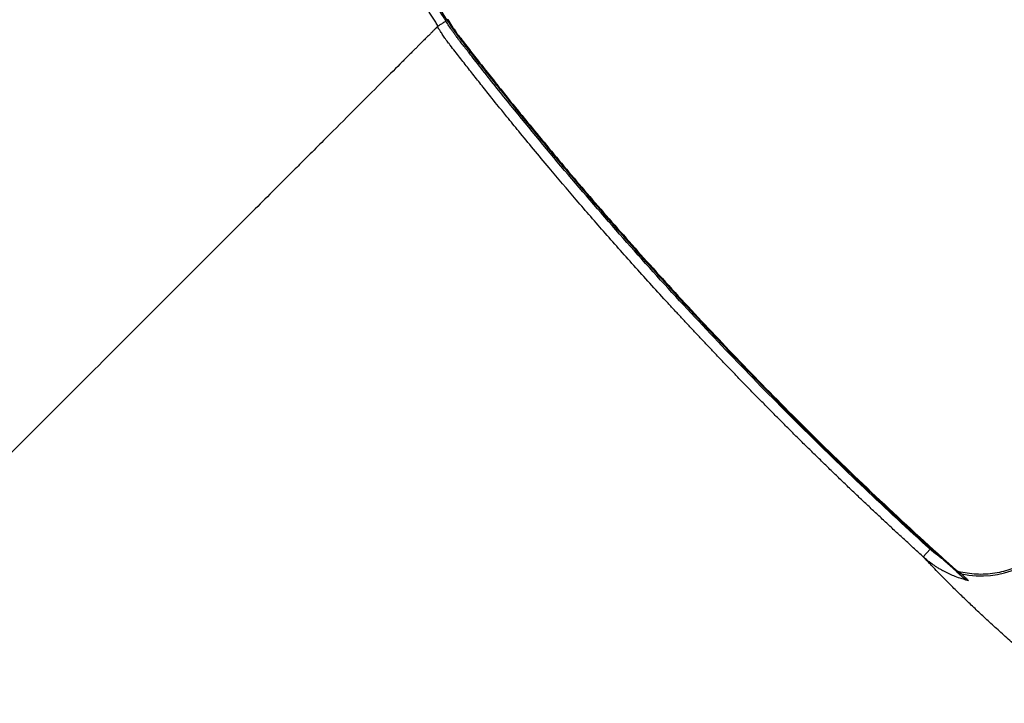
# Model space of a CAD drawing. Header units: inches. Extents: x -31 to 41.9, y -36.4 to 51.2.
# Tile 28 of 30: x 13.5 to 23.7, y 38.5 to 45.6. Entities that reach past the tile are written whole.
import ezdxf

# ---------------------------------------------------------------- set-up
doc = ezdxf.new("R2010")
doc.units = ezdxf.units.IN
doc.header["$MEASUREMENT"] = 0

msp = doc.modelspace()

# ---------------------------------------------------------------- linework, layer by layer
at = {"color": 7, "linetype": 'Continuous', "lineweight": 25}
for p, q in [((17.908, 45.631), (17.901, 45.626)), ((22.859, 40.039), (22.93, 40.118)), ((23.245, 39.879), (23.232, 39.883)), ((23.246, 39.879), (23.246, 39.878))]:
    msp.add_line(p, q, dxfattribs=at)
for centre, radius, start, end in [((23.459, 40.833), 0.992, 258.3337, 327.1748), ((23.279, 39.963), 0.103, 228.4463, 258.1296)]:
    msp.add_arc(centre, radius, start, end, dxfattribs=at)
msp.add_open_spline([(17.102, 47.299), (17.292, 46.714), (17.559, 46.151), (17.901, 45.626)], degree=3, dxfattribs=at)
for points, knots in [([(17.81, 45.564), (17.801, 45.578), (17.783, 45.605), (17.757, 45.647), (17.73, 45.689), (17.704, 45.731), (17.678, 45.774), (17.653, 45.816), (17.628, 45.859), (17.603, 45.902), (17.549, 45.996), (17.47, 46.141), (17.384, 46.312), (17.317, 46.453), (17.266, 46.565), (17.219, 46.673), (17.175, 46.778), (17.135, 46.88), (17.098, 46.978), (17.063, 47.072), (17.042, 47.134), (17.032, 47.165)], [0, 0, 0, 0, 0.02776, 0.055527, 0.083301, 0.111083, 0.138873, 0.16667, 0.194477, 0.222293, 0.250118, 0.376441, 0.499939, 0.571086, 0.639742, 0.705921, 0.769632, 0.830888, 0.889696, 0.946064, 1, 1, 1, 1]), ([(17.121, 47.195), (17.216, 46.916), (17.328, 46.645), (17.52, 46.25), (17.588, 46.12), (17.697, 45.929), (17.734, 45.865), (17.81, 45.74), (17.849, 45.677), (17.89, 45.615)], [0, 0, 0, 0, 0.5, 0.5, 0.75, 0.75, 0.875, 0.875, 1, 1, 1, 1]), ([(17.89, 45.615), (17.879, 45.609), (17.868, 45.602), (17.847, 45.588), (17.837, 45.581), (17.819, 45.57), (17.812, 45.565), (17.803, 45.559), (17.801, 45.558), (17.801, 45.558)], [0, 0, 0, 0, 0.25, 0.25, 0.5, 0.5, 0.75, 0.75, 1, 1, 1, 1]), ([(22.93, 40.118), (22.469, 40.536), (22.018, 40.965), (21.135, 41.842), (20.704, 42.29), (19.861, 43.207), (19.45, 43.675), (18.849, 44.39), (18.652, 44.631), (18.408, 44.934), (18.36, 44.995), (18.263, 45.117), (18.215, 45.178), (18.143, 45.27), (18.119, 45.301), (18.071, 45.362), (18.047, 45.393), (18.017, 45.431), (18.011, 45.439), (17.999, 45.454), (17.994, 45.462), (17.982, 45.478), (17.977, 45.486), (17.965, 45.502), (17.96, 45.51), (17.932, 45.55), (17.911, 45.583), (17.89, 45.615)], [0, 0, 0, 0, 0.25, 0.25, 0.5, 0.5, 0.75, 0.75, 0.875, 0.875, 0.90625, 0.90625, 0.9375, 0.9375, 0.953125, 0.953125, 0.96875, 0.96875, 0.972656, 0.972656, 0.976562, 0.976562, 0.980469, 0.980469, 0.984375, 0.984375, 1, 1, 1, 1]), ([(17.901, 45.626), (17.929, 45.583), (17.96, 45.535), (17.997, 45.483), (18.003, 45.474), (18.019, 45.454), (18.028, 45.442), (18.053, 45.41), (18.07, 45.388), (18.123, 45.32), (18.157, 45.276), (18.214, 45.204), (18.232, 45.18), (18.271, 45.131), (18.293, 45.104), (18.334, 45.052), (18.354, 45.027), (18.399, 44.969), (18.426, 44.937), (18.502, 44.842), (18.548, 44.783), (18.684, 44.616), (18.741, 44.547), (18.868, 44.392), (18.938, 44.307), (19.077, 44.141), (19.145, 44.06), (19.288, 43.893), (19.362, 43.806), (19.589, 43.542), (19.747, 43.363), (20.079, 42.991), (20.254, 42.799), (20.807, 42.203), (21.214, 41.78), (22.091, 40.912), (22.559, 40.467), (23.047, 40.027)], [0.0000002, 0.0000002, 0.0000002, 0.0000002, 0.0625, 0.0625, 0.078125, 0.078125, 0.09375, 0.09375, 0.125, 0.125, 0.1875, 0.1875, 0.21875, 0.21875, 0.25, 0.25, 0.28125, 0.28125, 0.3125, 0.3125, 0.375, 0.375, 0.40625, 0.40625, 0.4375, 0.4375, 0.46875, 0.46875, 0.5, 0.5, 0.5625, 0.5625, 0.625, 0.625, 0.75, 0.75, 0.8707691, 0.8707691, 0.8707691, 0.8707691]), ([(17.908, 45.631), (17.936, 45.588), (17.968, 45.54), (18.004, 45.488), (18.011, 45.48), (18.026, 45.459), (18.035, 45.448), (18.06, 45.415), (18.077, 45.393), (18.13, 45.326), (18.164, 45.281), (18.221, 45.209), (18.239, 45.186), (18.278, 45.136), (18.3, 45.109), (18.341, 45.057), (18.361, 45.033), (18.406, 44.975), (18.433, 44.942), (18.509, 44.847), (18.555, 44.789), (18.691, 44.621), (18.748, 44.552), (18.875, 44.398), (18.945, 44.313), (19.084, 44.147), (19.152, 44.066), (19.295, 43.898), (19.369, 43.811), (19.596, 43.548), (19.754, 43.369), (20.086, 42.997), (20.261, 42.805), (20.814, 42.209), (21.221, 41.786), (22.112, 40.903), (22.598, 40.443), (23.136, 39.959), (23.166, 39.932), (23.197, 39.904)], [0, 0, 0, 0, 0.0625, 0.0625, 0.078125, 0.078125, 0.09375, 0.09375, 0.125, 0.125, 0.1875, 0.1875, 0.21875, 0.21875, 0.25, 0.25, 0.28125, 0.28125, 0.3125, 0.3125, 0.375, 0.375, 0.40625, 0.40625, 0.4375, 0.4375, 0.46875, 0.46875, 0.5, 0.5, 0.5625, 0.5625, 0.625, 0.625, 0.75, 0.75, 0.875, 0.875, 0.8826177, 0.8826177, 0.8826177, 0.8826177]), ([(17.801, 45.558), (17.8, 45.557), (17.798, 45.555), (17.795, 45.552), (17.792, 45.549), (17.788, 45.545), (17.783, 45.54), (17.778, 45.534), (17.771, 45.528), (17.763, 45.52), (17.755, 45.512), (17.745, 45.502), (17.734, 45.491), (17.721, 45.478), (17.707, 45.464), (17.692, 45.449), (17.675, 45.432), (17.656, 45.413), (17.635, 45.392), (17.613, 45.37), (17.589, 45.345), (17.562, 45.319), (17.534, 45.291), (17.503, 45.26), (17.47, 45.227), (17.388, 45.145), (17.241, 44.998), (17, 44.757), (16.719, 44.476), (16.47, 44.227), (16.247, 44.004), (16.069, 43.826), (15.869, 43.626), (15.603, 43.36), (15.275, 43.033), (14.781, 42.538), (14.166, 41.923), (13.337, 41.095), (12.33, 40.088), (11.289, 39.047), (10.28, 38.038), (9.367, 37.125), (8.435, 36.194), (7.803, 35.562), (7.482, 35.241), (7.473, 35.231), (7.463, 35.221), (7.452, 35.211), (7.44, 35.199), (7.428, 35.187), (7.415, 35.174), (7.401, 35.16), (7.386, 35.145), (7.371, 35.13), (7.355, 35.114), (7.338, 35.097), (7.32, 35.079), (7.302, 35.061), (7.283, 35.041), (7.263, 35.021), (7.242, 35.001), (7.22, 34.979), (7.198, 34.957), (7.175, 34.934), (7.151, 34.91), (7.127, 34.886), (7.102, 34.86), (7.076, 34.834), (7.049, 34.808), (7.021, 34.78), (6.993, 34.752), (6.964, 34.723), (6.934, 34.693), (6.903, 34.662), (6.872, 34.631), (6.84, 34.599), (6.807, 34.566), (6.773, 34.532), (6.739, 34.498), (6.703, 34.462), (6.667, 34.426), (6.631, 34.39), (6.593, 34.352), (6.555, 34.314), (6.516, 34.275), (6.476, 34.235), (6.436, 34.195), (6.395, 34.154), (6.353, 34.112), (6.31, 34.069), (6.266, 34.025), (6.222, 33.981), (6.177, 33.936), (6.131, 33.89), (6.085, 33.844), (6.038, 33.797), (5.99, 33.749), (5.941, 33.7), (5.891, 33.65), (5.841, 33.6), (5.79, 33.549), (5.738, 33.498), (5.686, 33.445), (5.633, 33.392), (5.579, 33.338), (5.524, 33.284), (5.469, 33.228), (5.413, 33.172), (5.356, 33.115), (5.299, 33.058), (5.241, 33), (5.182, 32.941), (5.122, 32.881), (5.062, 32.821), (5.001, 32.76), (4.939, 32.699), (4.877, 32.636), (4.814, 32.573), (4.75, 32.509), (4.686, 32.445), (4.621, 32.38), (4.555, 32.314), (4.489, 32.248), (4.422, 32.181), (4.354, 32.113), (4.286, 32.045), (4.217, 31.976), (4.147, 31.907), (4.077, 31.836), (4.006, 31.766), (3.935, 31.694), (3.863, 31.622), (3.79, 31.55), (3.717, 31.476), (3.643, 31.403), (3.569, 31.328), (3.494, 31.254), (3.419, 31.178), (3.343, 31.102), (3.266, 31.026), (3.189, 30.949), (3.112, 30.871), (3.034, 30.793), (2.955, 30.715), (2.876, 30.636), (2.797, 30.556), (2.717, 30.476), (2.636, 30.396), (2.555, 30.315), (2.474, 30.234), (2.392, 30.152), (2.31, 30.07), (2.228, 29.988), (2.145, 29.905), (2.062, 29.822), (1.978, 29.738), (1.895, 29.654), (1.81, 29.57), (1.726, 29.486), (1.641, 29.401), (1.556, 29.316), (1.471, 29.231), (1.386, 29.145), (1.3, 29.06), (1.214, 28.974), (1.128, 28.888), (1.042, 28.802), (0.955, 28.715), (0.869, 28.629), (0.782, 28.542), (0.695, 28.455), (0.609, 28.369), (0.522, 28.282), (0.435, 28.195), (0.348, 28.108), (0.29, 28.051), (0.262, 28.022)], [0, 0, 0, 0, 0.002327, 0.00484, 0.007539, 0.010423, 0.013493, 0.016746, 0.020182, 0.023799, 0.027593, 0.031561, 0.035699, 0.040001, 0.044464, 0.04908, 0.053841, 0.058741, 0.063769, 0.068917, 0.074176, 0.079536, 0.085, 0.090624, 0.096413, 0.102368, 0.131306, 0.160223, 0.189123, 0.218004, 0.227473, 0.245284, 0.260553, 0.272584, 0.302899, 0.327194, 0.366357, 0.411153, 0.461572, 0.517608, 0.557354, 0.597087, 0.636811, 0.676527, 0.676885, 0.677276, 0.677698, 0.678153, 0.678639, 0.679157, 0.679708, 0.68029, 0.680904, 0.68155, 0.682228, 0.682938, 0.68368, 0.684453, 0.685259, 0.686097, 0.686966, 0.687868, 0.688801, 0.689767, 0.690764, 0.691793, 0.692854, 0.693947, 0.695072, 0.696229, 0.697418, 0.698639, 0.699892, 0.701176, 0.702493, 0.703841, 0.705222, 0.706634, 0.708078, 0.709555, 0.711063, 0.712603, 0.714175, 0.715779, 0.717415, 0.719082, 0.720782, 0.722514, 0.724277, 0.726073, 0.7279, 0.729759, 0.731651, 0.733574, 0.735529, 0.737516, 0.739535, 0.741586, 0.743669, 0.745783, 0.74793, 0.750109, 0.752319, 0.754562, 0.756836, 0.759142, 0.76148, 0.763851, 0.766253, 0.768687, 0.771153, 0.773651, 0.77618, 0.778742, 0.781336, 0.783961, 0.786619, 0.789308, 0.79203, 0.794783, 0.797568, 0.800385, 0.803235, 0.806116, 0.809029, 0.811974, 0.814951, 0.817959, 0.821, 0.824073, 0.827178, 0.830314, 0.833483, 0.836683, 0.839916, 0.84318, 0.846477, 0.849805, 0.853166, 0.856558, 0.859982, 0.863438, 0.866927, 0.870447, 0.873999, 0.877583, 0.881199, 0.884848, 0.888528, 0.89224, 0.895984, 0.89976, 0.903568, 0.907409, 0.911281, 0.915185, 0.919121, 0.923089, 0.92709, 0.931122, 0.935186, 0.939283, 0.943411, 0.947572, 0.951764, 0.955989, 0.960246, 0.964534, 0.968855, 0.973208, 0.977593, 0.98201, 0.98646, 0.990941, 0.995454, 1, 1, 1, 1]), ([(22.859, 40.039), (22.828, 40.067), (22.766, 40.124), (22.673, 40.208), (22.581, 40.293), (22.489, 40.379), (22.397, 40.465), (22.305, 40.551), (22.214, 40.637), (22.123, 40.723), (22.033, 40.809), (21.943, 40.896), (21.854, 40.982), (21.765, 41.069), (21.676, 41.156), (21.588, 41.242), (21.501, 41.328), (21.415, 41.415), (21.329, 41.501), (21.243, 41.587), (21.159, 41.673), (21.075, 41.758), (20.992, 41.844), (20.909, 41.929), (20.828, 42.013), (20.747, 42.098), (20.666, 42.182), (20.587, 42.266), (20.508, 42.349), (20.43, 42.432), (20.353, 42.515), (20.277, 42.598), (20.114, 42.775), (19.87, 43.043), (19.552, 43.402), (19.251, 43.748), (19.003, 44.041), (18.804, 44.28), (18.658, 44.457), (18.536, 44.606), (18.444, 44.72), (18.374, 44.806), (18.317, 44.878), (18.267, 44.941), (18.219, 45.002), (18.172, 45.061), (18.125, 45.121), (18.079, 45.18), (18.032, 45.24), (17.984, 45.301), (17.945, 45.35), (17.918, 45.387), (17.901, 45.408), (17.882, 45.436), (17.859, 45.469), (17.836, 45.504), (17.817, 45.533), (17.806, 45.55), (17.801, 45.558)], [0, 0, 0, 0, 0.016719, 0.033461, 0.050218, 0.066983, 0.083748, 0.100503, 0.11724, 0.133952, 0.150635, 0.167281, 0.183886, 0.200443, 0.216946, 0.233389, 0.249766, 0.266072, 0.282304, 0.298457, 0.314529, 0.330514, 0.34641, 0.362212, 0.377916, 0.393521, 0.409026, 0.424429, 0.439728, 0.454922, 0.47001, 0.484989, 0.499859, 0.566428, 0.630146, 0.691567, 0.749911, 0.783806, 0.815934, 0.841949, 0.860481, 0.874929, 0.886236, 0.897096, 0.907042, 0.917421, 0.927384, 0.937428, 0.947359, 0.957794, 0.968678, 0.972414, 0.976023, 0.979512, 0.986165, 0.991786, 0.996394, 1, 1, 1, 1]), ([(24.277, 40.305), (24.26, 40.281), (24.223, 40.227), (24.153, 40.148), (24.061, 40.065), (23.943, 39.984), (23.797, 39.915), (23.625, 39.867), (23.436, 39.849), (23.309, 39.87), (23.246, 39.881)], [0, 0, 0, 0, 0.075229, 0.164459, 0.2687, 0.388674, 0.524528, 0.675496, 0.839587, 1, 1, 1, 1]), ([(23.047, 40.027), (23.042, 40.03), (23.032, 40.037), (23.017, 40.048), (23.002, 40.059), (22.987, 40.07), (22.972, 40.082), (22.958, 40.093), (22.944, 40.105), (22.935, 40.114), (22.93, 40.118)], [0, 0, 0, 0, 0.125442, 0.250667, 0.375721, 0.500649, 0.625496, 0.750306, 0.875126, 1, 1, 1, 1]), ([(24.541, 38.521), (24.533, 38.528), (24.517, 38.54), (24.493, 38.559), (24.47, 38.577), (24.446, 38.596), (24.422, 38.615), (24.399, 38.634), (24.375, 38.652), (24.351, 38.671), (24.328, 38.69), (24.304, 38.709), (24.281, 38.728), (24.219, 38.779), (24.119, 38.861), (23.984, 38.974), (23.853, 39.086), (23.727, 39.197), (23.606, 39.306), (23.491, 39.411), (23.383, 39.513), (23.281, 39.61), (23.188, 39.701), (23.103, 39.786), (23.027, 39.864), (22.976, 39.916), (22.944, 39.949), (22.928, 39.967), (22.912, 39.983), (22.897, 39.998), (22.883, 40.013), (22.871, 40.027), (22.863, 40.035), (22.859, 40.039)], [0, 0, 0, 0, 0.010426, 0.020852, 0.031279, 0.041708, 0.052141, 0.062579, 0.073023, 0.083476, 0.093938, 0.104411, 0.114896, 0.125395, 0.187918, 0.250505, 0.312971, 0.375523, 0.438023, 0.500547, 0.563115, 0.625214, 0.6878, 0.75034, 0.81288, 0.874731, 0.892822, 0.910829, 0.928764, 0.946637, 0.96446, 0.982244, 1, 1, 1, 1]), ([(23.33, 39.791), (23.326, 39.792), (23.312, 39.795), (23.282, 39.803), (23.234, 39.818), (23.178, 39.839), (23.12, 39.864), (23.083, 39.883), (23.062, 39.894), (23.055, 39.898), (23.046, 39.904), (23.032, 39.911), (23.016, 39.921), (22.997, 39.933), (22.974, 39.948), (22.949, 39.966), (22.921, 39.987), (22.89, 40.011), (22.87, 40.03), (22.859, 40.039)], [0, 0, 0, 0, 0.023335, 0.080994, 0.173168, 0.300487, 0.414116, 0.527071, 0.533368, 0.546977, 0.567891, 0.596104, 0.631615, 0.674429, 0.72457, 0.782087, 0.847066, 0.919638, 1, 1, 1, 1]), ([(23.047, 40.027), (23.058, 40.018), (23.076, 40.001), (23.104, 39.976), (23.131, 39.952), (23.154, 39.931), (23.172, 39.915), (23.186, 39.902), (23.199, 39.89), (23.213, 39.878), (23.227, 39.865), (23.24, 39.853), (23.253, 39.842), (23.261, 39.835), (23.265, 39.831)], [0, 0, 0, 0, 0.137642, 0.249735, 0.380151, 0.499134, 0.565756, 0.624279, 0.689286, 0.74955, 0.816374, 0.880222, 0.941337, 1, 1, 1, 1]), ([(23.211, 39.885), (23.21, 39.886), (23.208, 39.889), (23.205, 39.891), (23.203, 39.894), (23.201, 39.896), (23.2, 39.898), (23.198, 39.9), (23.197, 39.901), (23.197, 39.902), (23.196, 39.903), (23.196, 39.904), (23.197, 39.904), (23.197, 39.904), (23.197, 39.904)], [0, 0, 0, 0, 0.083558, 0.166988, 0.250316, 0.333568, 0.416771, 0.499951, 0.583133, 0.666344, 0.74961, 0.832958, 0.916412, 1, 1, 1, 1]), ([(23.197, 39.904), (23.199, 39.903), (23.202, 39.9), (23.207, 39.896), (23.213, 39.892), (23.22, 39.888), (23.228, 39.885), (23.237, 39.881), (23.243, 39.88), (23.246, 39.879)], [0, 0, 0, 0, 0.105278, 0.223399, 0.35434, 0.497934, 0.653832, 0.821462, 1, 1, 1, 1]), ([(23.265, 39.831), (23.263, 39.833), (23.259, 39.837), (23.253, 39.843), (23.247, 39.848), (23.242, 39.853), (23.237, 39.858), (23.233, 39.863), (23.228, 39.867), (23.224, 39.871), (23.22, 39.875), (23.217, 39.879), (23.214, 39.882), (23.212, 39.884), (23.211, 39.885)], [0, 0, 0, 0, 0.084305, 0.168359, 0.252185, 0.335804, 0.419239, 0.502511, 0.585644, 0.668659, 0.75158, 0.834429, 0.917228, 1, 1, 1, 1]), ([(23.258, 39.862), (23.259, 39.861), (23.261, 39.858), (23.264, 39.855), (23.268, 39.851), (23.272, 39.847), (23.276, 39.843), (23.281, 39.838), (23.287, 39.832), (23.295, 39.824), (23.306, 39.814), (23.317, 39.803), (23.326, 39.795), (23.33, 39.791)], [0, 0, 0, 0, 0.069918, 0.139835, 0.209755, 0.279682, 0.349619, 0.419569, 0.489535, 0.617058, 0.744641, 0.872289, 1, 1, 1, 1]), ([(23.265, 39.831), (23.266, 39.83), (23.268, 39.828), (23.274, 39.823), (23.284, 39.816), (23.296, 39.808), (23.308, 39.801), (23.32, 39.795), (23.327, 39.792), (23.33, 39.791)], [0, 0, 0, 0, 0.044869, 0.143548, 0.295644, 0.500361, 0.69547, 0.861868, 1, 1, 1, 1])]:
    msp.add_open_spline(points, degree=3, knots=knots, dxfattribs=at)
at = {"color": 8, "linetype": 'Continuous', "lineweight": 25}
msp.add_open_spline([(23.258, 39.862), (23.253, 39.867), (23.244, 39.877), (23.246, 39.878), (23.246, 39.878)], degree=3, knots=[0, 0, 0, 0, 0.550938, 1, 1, 1, 1], dxfattribs=at)

doc.saveas('drawing.dxf')
